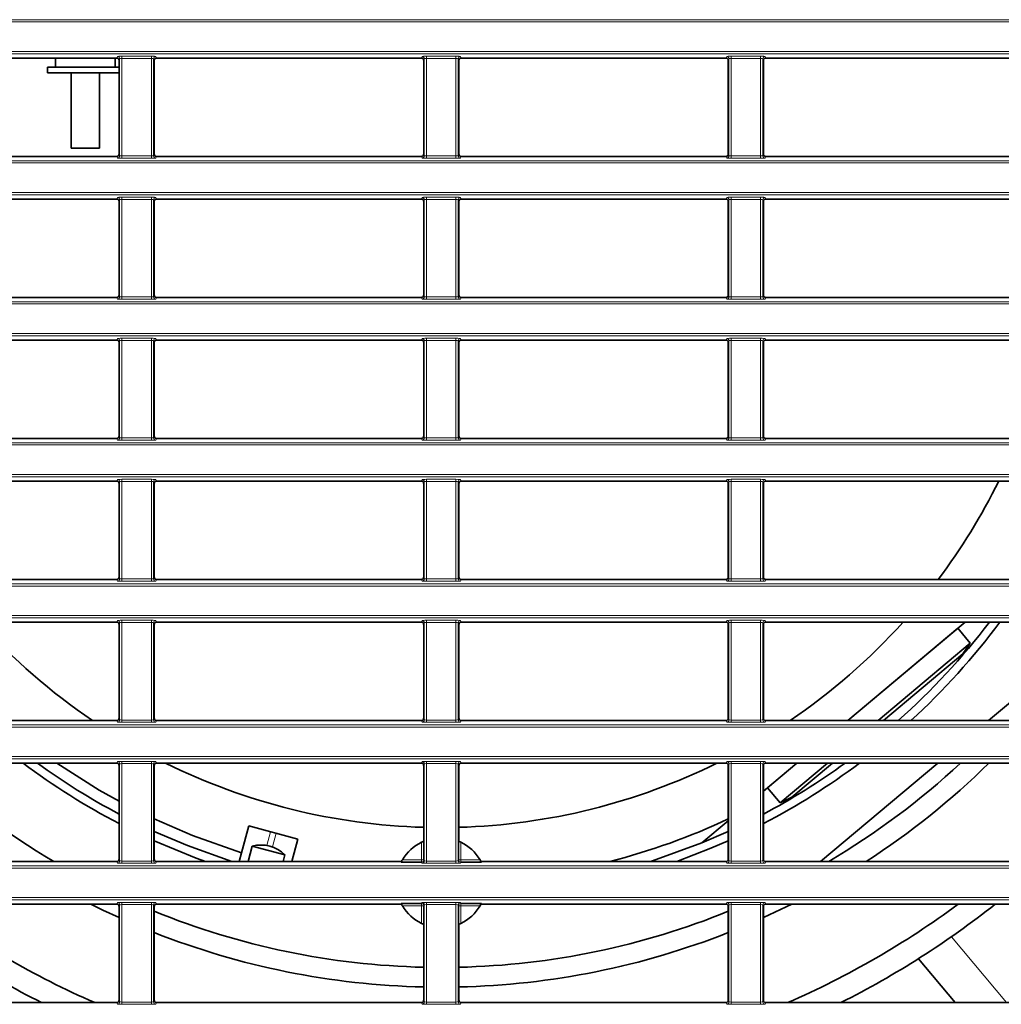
# Model space of a CAD drawing. Header units: millimetres. Extents: x 0 to 1118, y 0 to 864.
# Tile 11 of 91: x 289 to 318, y 224 to 253. Entities that reach past the tile are written whole.
import ezdxf

# ---------------------------------------------------------------- set-up
doc = ezdxf.new("R2010")
doc.units = ezdxf.units.MM

msp = doc.modelspace()

# ---------------------------------------------------------------- linework, layer by layer
at = {"color": 7, "linetype": 'Continuous', "lineweight": 18}
for p, q in [((208.395, 253.429), (395.076, 253.429)), ((395.076, 253.363), (208.395, 253.363)), ((208.395, 252.49), (395.076, 252.49)), ((395.076, 252.424), (208.395, 252.424)), ((292.149, 252.297), (292.168, 252.344)), ((292.234, 252.277), (292.216, 252.23)), ((292.234, 249.409), (292.234, 252.277)), ((292.301, 252.349), (293.17, 252.349)), ((292.301, 252.283), (292.301, 252.349)), ((293.17, 252.283), (292.301, 252.283)), ((292.301, 252.283), (292.301, 249.404)), ((293.17, 252.283), (293.17, 252.349)), ((293.17, 249.404), (293.17, 252.283)), ((293.237, 252.277), (293.237, 249.409)), ((293.255, 252.23), (293.237, 252.277)), ((293.303, 252.344), (293.322, 252.297)), ((301.149, 252.297), (301.168, 252.344)), ((301.234, 252.277), (301.216, 252.23)), ((301.234, 249.409), (301.234, 252.277)), ((301.301, 252.349), (302.17, 252.349)), ((301.301, 252.283), (301.301, 252.349)), ((302.17, 252.283), (301.301, 252.283)), ((301.301, 252.283), (301.301, 249.404)), ((302.17, 252.283), (302.17, 252.349)), ((302.17, 249.404), (302.17, 252.283)), ((302.237, 252.277), (302.237, 249.409)), ((302.255, 252.23), (302.237, 252.277)), ((302.303, 252.344), (302.322, 252.297)), ((310.149, 252.297), (310.168, 252.344)), ((310.234, 252.277), (310.216, 252.23)), ((310.234, 249.409), (310.234, 252.277)), ((310.301, 252.349), (311.17, 252.349)), ((310.301, 252.349), (310.301, 252.283)), ((311.17, 252.283), (310.301, 252.283)), ((310.301, 252.283), (310.301, 249.404)), ((311.17, 252.349), (311.17, 252.283)), ((311.17, 249.404), (311.17, 252.283)), ((311.237, 252.277), (311.237, 249.409)), ((311.255, 252.23), (311.237, 252.277)), ((311.303, 252.344), (311.322, 252.297)), ((292.168, 249.343), (292.149, 249.389)), ((292.216, 249.456), (292.234, 249.409)), ((292.301, 249.337), (292.301, 249.404)), ((292.301, 249.404), (293.17, 249.404)), ((293.17, 249.337), (292.301, 249.337)), ((293.17, 249.337), (293.17, 249.404)), ((293.237, 249.409), (293.255, 249.456)), ((293.322, 249.389), (293.303, 249.343)), ((301.168, 249.343), (301.149, 249.389)), ((301.216, 249.456), (301.234, 249.409)), ((301.301, 249.337), (301.301, 249.404)), ((301.301, 249.404), (302.17, 249.404)), ((302.17, 249.337), (301.301, 249.337)), ((302.17, 249.337), (302.17, 249.404)), ((302.237, 249.409), (302.255, 249.456)), ((302.322, 249.389), (302.303, 249.343)), ((310.168, 249.343), (310.149, 249.389)), ((310.216, 249.456), (310.234, 249.409)), ((310.301, 249.404), (311.17, 249.404)), ((310.301, 249.404), (310.301, 249.337)), ((311.17, 249.337), (310.301, 249.337)), ((311.17, 249.404), (311.17, 249.337)), ((311.237, 249.409), (311.255, 249.456)), ((311.322, 249.389), (311.303, 249.343)), ((208.395, 249.263), (395.076, 249.263)), ((395.076, 249.196), (208.395, 249.196)), ((208.395, 248.324), (395.076, 248.324)), ((395.076, 248.257), (208.395, 248.257)), ((292.149, 248.13), (292.168, 248.177)), ((292.301, 248.183), (293.17, 248.183)), ((292.301, 248.116), (292.301, 248.183)), ((293.17, 248.116), (293.17, 248.183)), ((293.303, 248.177), (293.322, 248.13)), ((301.149, 248.13), (301.168, 248.177)), ((301.301, 248.183), (302.17, 248.183)), ((301.301, 248.116), (301.301, 248.183)), ((302.17, 248.116), (302.17, 248.183)), ((302.303, 248.177), (302.322, 248.13)), ((310.149, 248.13), (310.168, 248.177)), ((310.301, 248.183), (311.17, 248.183)), ((310.301, 248.183), (310.301, 248.116)), ((311.17, 248.183), (311.17, 248.116)), ((311.303, 248.177), (311.322, 248.13)), ((292.234, 248.11), (292.216, 248.064)), ((292.234, 245.243), (292.234, 248.11)), ((293.17, 248.116), (292.301, 248.116)), ((292.301, 248.116), (292.301, 245.237)), ((293.17, 245.237), (293.17, 248.116)), ((293.237, 248.11), (293.237, 245.243)), ((293.255, 248.064), (293.237, 248.11)), ((301.234, 248.11), (301.216, 248.064)), ((301.234, 245.243), (301.234, 248.11)), ((302.17, 248.116), (301.301, 248.116)), ((301.301, 248.116), (301.301, 245.237)), ((302.17, 245.237), (302.17, 248.116)), ((302.237, 248.11), (302.237, 245.243)), ((302.255, 248.064), (302.237, 248.11)), ((310.234, 248.11), (310.216, 248.064)), ((310.234, 245.243), (310.234, 248.11)), ((311.17, 248.116), (310.301, 248.116)), ((310.301, 248.116), (310.301, 245.237)), ((311.17, 245.237), (311.17, 248.116)), ((311.237, 248.11), (311.237, 245.243)), ((311.255, 248.064), (311.237, 248.11)), ((292.216, 245.289), (292.234, 245.243)), ((293.237, 245.243), (293.255, 245.289)), ((301.216, 245.289), (301.234, 245.243)), ((302.237, 245.243), (302.255, 245.289)), ((310.216, 245.289), (310.234, 245.243)), ((311.237, 245.243), (311.255, 245.289)), ((208.395, 245.096), (395.076, 245.096)), ((395.076, 245.029), (208.395, 245.029)), ((292.168, 245.176), (292.149, 245.223)), ((292.301, 245.17), (292.301, 245.237)), ((292.301, 245.237), (293.17, 245.237)), ((293.17, 245.17), (292.301, 245.17)), ((293.17, 245.17), (293.17, 245.237)), ((293.322, 245.223), (293.303, 245.176)), ((301.168, 245.176), (301.149, 245.223)), ((301.301, 245.17), (301.301, 245.237)), ((301.301, 245.237), (302.17, 245.237)), ((302.17, 245.17), (301.301, 245.17)), ((302.17, 245.17), (302.17, 245.237)), ((302.322, 245.223), (302.303, 245.176)), ((310.168, 245.176), (310.149, 245.223)), ((310.301, 245.237), (311.17, 245.237)), ((310.301, 245.237), (310.301, 245.17)), ((311.17, 245.17), (310.301, 245.17)), ((311.17, 245.237), (311.17, 245.17)), ((311.322, 245.223), (311.303, 245.176)), ((208.395, 244.157), (395.076, 244.157)), ((395.076, 244.09), (208.395, 244.09)), ((292.149, 243.964), (292.168, 244.01)), ((292.234, 243.944), (292.216, 243.897)), ((292.234, 241.076), (292.234, 243.944)), ((292.301, 244.016), (293.17, 244.016)), ((292.301, 244.016), (292.301, 243.949)), ((293.17, 243.949), (292.301, 243.949)), ((292.301, 243.949), (292.301, 241.07)), ((293.17, 244.016), (293.17, 243.949)), ((293.17, 241.07), (293.17, 243.949)), ((293.237, 243.944), (293.237, 241.076)), ((293.255, 243.897), (293.237, 243.944)), ((293.303, 244.01), (293.322, 243.964)), ((301.149, 243.964), (301.168, 244.01)), ((301.234, 243.944), (301.216, 243.897)), ((301.234, 241.076), (301.234, 243.944)), ((301.301, 244.016), (302.17, 244.016)), ((301.301, 244.016), (301.301, 243.949)), ((302.17, 243.949), (301.301, 243.949)), ((301.301, 243.949), (301.301, 241.07)), ((302.17, 244.016), (302.17, 243.949)), ((302.17, 241.07), (302.17, 243.949)), ((302.237, 243.944), (302.237, 241.076)), ((302.255, 243.897), (302.237, 243.944)), ((302.303, 244.01), (302.322, 243.964)), ((310.149, 243.964), (310.168, 244.01)), ((310.234, 243.944), (310.216, 243.897)), ((310.234, 241.076), (310.234, 243.944)), ((310.301, 244.016), (311.17, 244.016)), ((310.301, 244.016), (310.301, 243.949)), ((311.17, 243.949), (310.301, 243.949)), ((310.301, 243.949), (310.301, 241.07)), ((311.17, 244.016), (311.17, 243.949)), ((311.17, 241.07), (311.17, 243.949)), ((311.237, 243.944), (311.237, 241.076)), ((311.255, 243.897), (311.237, 243.944)), ((311.303, 244.01), (311.322, 243.964)), ((208.395, 240.929), (395.076, 240.929)), ((292.168, 241.009), (292.149, 241.056)), ((292.216, 241.123), (292.234, 241.076)), ((292.301, 241.07), (292.301, 241.004)), ((292.301, 241.07), (293.17, 241.07)), ((293.17, 241.004), (292.301, 241.004)), ((293.17, 241.07), (293.17, 241.004)), ((293.237, 241.076), (293.255, 241.123)), ((293.322, 241.056), (293.303, 241.009)), ((301.168, 241.009), (301.149, 241.056)), ((301.216, 241.123), (301.234, 241.076)), ((301.301, 241.07), (301.301, 241.004)), ((301.301, 241.07), (302.17, 241.07)), ((302.17, 241.004), (301.301, 241.004)), ((302.17, 241.07), (302.17, 241.004)), ((302.237, 241.076), (302.255, 241.123)), ((302.322, 241.056), (302.303, 241.009)), ((310.168, 241.009), (310.149, 241.056)), ((310.216, 241.123), (310.234, 241.076)), ((310.301, 241.07), (310.301, 241.004)), ((310.301, 241.07), (311.17, 241.07)), ((311.17, 241.004), (310.301, 241.004)), ((311.17, 241.07), (311.17, 241.004)), ((311.237, 241.076), (311.255, 241.123)), ((311.322, 241.056), (311.303, 241.009)), ((395.076, 240.863), (208.395, 240.863)), ((208.395, 239.99), (395.076, 239.99)), ((395.076, 239.924), (208.395, 239.924)), ((292.149, 239.797), (292.168, 239.844)), ((292.234, 239.777), (292.216, 239.73)), ((292.234, 236.909), (292.234, 239.777)), ((292.301, 239.849), (293.17, 239.849)), ((292.301, 239.849), (292.301, 239.783)), ((293.17, 239.783), (292.301, 239.783)), ((292.301, 239.783), (292.301, 236.904)), ((293.17, 239.849), (293.17, 239.783)), ((293.17, 236.904), (293.17, 239.783)), ((293.237, 239.777), (293.237, 236.909)), ((293.255, 239.73), (293.237, 239.777)), ((293.303, 239.844), (293.322, 239.797)), ((301.149, 239.797), (301.168, 239.844)), ((301.234, 239.777), (301.216, 239.73)), ((301.234, 236.909), (301.234, 239.777)), ((301.301, 239.849), (302.17, 239.849)), ((301.301, 239.849), (301.301, 239.783)), ((302.17, 239.783), (301.301, 239.783)), ((301.301, 239.783), (301.301, 236.904)), ((302.17, 239.849), (302.17, 239.783)), ((302.17, 236.904), (302.17, 239.783)), ((302.237, 239.777), (302.237, 236.909)), ((302.255, 239.73), (302.237, 239.777)), ((302.303, 239.844), (302.322, 239.797)), ((310.149, 239.797), (310.168, 239.844)), ((310.234, 239.777), (310.216, 239.73)), ((310.234, 236.909), (310.234, 239.777)), ((310.301, 239.849), (311.17, 239.849)), ((310.301, 239.783), (310.301, 239.849)), ((311.17, 239.783), (310.301, 239.783)), ((310.301, 239.783), (310.301, 236.904)), ((311.17, 239.783), (311.17, 239.849)), ((311.17, 236.904), (311.17, 239.783)), ((311.237, 239.777), (311.237, 236.909)), ((311.255, 239.73), (311.237, 239.777)), ((311.303, 239.844), (311.322, 239.797)), ((292.168, 236.843), (292.149, 236.889)), ((292.216, 236.956), (292.234, 236.909)), ((292.301, 236.904), (292.301, 236.837)), ((292.301, 236.904), (293.17, 236.904)), ((293.17, 236.837), (292.301, 236.837)), ((293.17, 236.904), (293.17, 236.837)), ((293.237, 236.909), (293.255, 236.956)), ((293.322, 236.889), (293.303, 236.843)), ((301.168, 236.843), (301.149, 236.889)), ((301.216, 236.956), (301.234, 236.909)), ((301.301, 236.904), (301.301, 236.837)), ((301.301, 236.904), (302.17, 236.904)), ((302.17, 236.837), (301.301, 236.837)), ((302.17, 236.904), (302.17, 236.837)), ((302.237, 236.909), (302.255, 236.956)), ((302.322, 236.889), (302.303, 236.843)), ((310.168, 236.843), (310.149, 236.889)), ((310.216, 236.956), (310.234, 236.909)), ((310.301, 236.837), (310.301, 236.904)), ((310.301, 236.904), (311.17, 236.904)), ((311.17, 236.837), (310.301, 236.837)), ((311.17, 236.837), (311.17, 236.904)), ((311.237, 236.909), (311.255, 236.956)), ((311.322, 236.889), (311.303, 236.843)), ((208.395, 236.763), (395.076, 236.763)), ((395.076, 236.696), (208.395, 236.696)), ((208.395, 235.824), (395.076, 235.824)), ((395.076, 235.757), (208.395, 235.757)), ((292.149, 235.63), (292.168, 235.677)), ((292.301, 235.683), (293.17, 235.683)), ((292.301, 235.683), (292.301, 235.616)), ((293.17, 235.683), (293.17, 235.616)), ((293.303, 235.677), (293.322, 235.63)), ((301.149, 235.63), (301.168, 235.677)), ((301.301, 235.683), (302.17, 235.683)), ((301.301, 235.683), (301.301, 235.616)), ((302.17, 235.683), (302.17, 235.616)), ((302.303, 235.677), (302.322, 235.63)), ((310.149, 235.63), (310.168, 235.677)), ((310.301, 235.683), (311.17, 235.683)), ((310.301, 235.683), (310.301, 235.616)), ((311.17, 235.683), (311.17, 235.616)), ((311.303, 235.677), (311.322, 235.63)), ((292.234, 235.61), (292.216, 235.564)), ((292.234, 232.743), (292.234, 235.61)), ((293.17, 235.616), (292.301, 235.616)), ((292.301, 235.616), (292.301, 232.737)), ((293.17, 232.737), (293.17, 235.616)), ((293.237, 235.61), (293.237, 232.743)), ((293.255, 235.564), (293.237, 235.61)), ((301.234, 235.61), (301.216, 235.564)), ((301.234, 232.743), (301.234, 235.61)), ((302.17, 235.616), (301.301, 235.616)), ((301.301, 235.616), (301.301, 232.737)), ((302.17, 232.737), (302.17, 235.616)), ((302.237, 235.61), (302.237, 232.743)), ((302.255, 235.564), (302.237, 235.61)), ((310.234, 235.61), (310.216, 235.564)), ((310.234, 232.743), (310.234, 235.61)), ((311.17, 235.616), (310.301, 235.616)), ((310.301, 235.616), (310.301, 232.737)), ((311.17, 232.737), (311.17, 235.616)), ((311.237, 235.61), (311.237, 232.743)), ((311.255, 235.564), (311.237, 235.61)), ((292.216, 232.789), (292.234, 232.743)), ((293.237, 232.743), (293.255, 232.789)), ((301.216, 232.789), (301.234, 232.743)), ((302.237, 232.743), (302.255, 232.789)), ((310.216, 232.789), (310.234, 232.743)), ((311.237, 232.743), (311.255, 232.789)), ((208.395, 232.596), (395.076, 232.596)), ((395.076, 232.529), (208.395, 232.529)), ((292.168, 232.676), (292.149, 232.723)), ((292.301, 232.737), (293.17, 232.737)), ((292.301, 232.737), (292.301, 232.67)), ((293.17, 232.67), (292.301, 232.67)), ((293.17, 232.737), (293.17, 232.67)), ((293.322, 232.723), (293.303, 232.676)), ((301.168, 232.676), (301.149, 232.723)), ((301.301, 232.737), (302.17, 232.737)), ((301.301, 232.737), (301.301, 232.67)), ((302.17, 232.67), (301.301, 232.67)), ((302.17, 232.737), (302.17, 232.67)), ((302.322, 232.723), (302.303, 232.676)), ((310.168, 232.676), (310.149, 232.723)), ((310.301, 232.737), (310.301, 232.67)), ((310.301, 232.737), (311.17, 232.737)), ((311.17, 232.67), (310.301, 232.67)), ((311.17, 232.737), (311.17, 232.67)), ((311.322, 232.723), (311.303, 232.676)), ((208.395, 231.657), (395.076, 231.657)), ((395.076, 231.59), (208.395, 231.59)), ((292.149, 231.464), (292.168, 231.51)), ((292.234, 231.444), (292.216, 231.397)), ((292.234, 228.576), (292.234, 231.444)), ((292.301, 231.516), (293.17, 231.516)), ((292.301, 231.516), (292.301, 231.449)), ((293.17, 231.449), (292.301, 231.449)), ((292.301, 231.449), (292.301, 228.57)), ((293.17, 231.516), (293.17, 231.449)), ((293.17, 228.57), (293.17, 231.449)), ((293.237, 231.444), (293.237, 228.576)), ((293.255, 231.397), (293.237, 231.444)), ((293.303, 231.51), (293.322, 231.464)), ((301.149, 231.464), (301.168, 231.51)), ((301.234, 231.444), (301.216, 231.397)), ((301.234, 228.576), (301.234, 231.444)), ((301.301, 231.516), (302.17, 231.516)), ((301.301, 231.516), (301.301, 231.449)), ((302.17, 231.449), (301.301, 231.449)), ((301.301, 231.449), (301.301, 228.57)), ((302.17, 231.516), (302.17, 231.449)), ((302.17, 228.57), (302.17, 231.449)), ((302.237, 231.444), (302.237, 228.576)), ((302.255, 231.397), (302.237, 231.444)), ((302.303, 231.51), (302.322, 231.464)), ((310.149, 231.464), (310.168, 231.51)), ((310.234, 231.444), (310.216, 231.397)), ((310.234, 228.576), (310.234, 231.444)), ((310.301, 231.516), (311.17, 231.516)), ((310.301, 231.516), (310.301, 231.449)), ((311.17, 231.449), (310.301, 231.449)), ((310.301, 231.449), (310.301, 228.57)), ((311.17, 231.516), (311.17, 231.449)), ((311.17, 228.57), (311.17, 231.449)), ((311.237, 231.444), (311.237, 228.576)), ((311.255, 231.397), (311.237, 231.444)), ((311.303, 231.51), (311.322, 231.464)), ((296.694, 229.434), (296.586, 229.029)), ((296.747, 228.986), (296.855, 229.391)), ((301.156, 228.605), (301.156, 229.127)), ((302.315, 229.127), (302.315, 228.605)), ((208.395, 228.429), (395.076, 228.429)), ((292.168, 228.509), (292.149, 228.556)), ((292.216, 228.623), (292.234, 228.576)), ((292.301, 228.57), (293.17, 228.57)), ((292.301, 228.57), (292.301, 228.504)), ((293.17, 228.504), (292.301, 228.504)), ((293.17, 228.57), (293.17, 228.504)), ((293.237, 228.576), (293.255, 228.623)), ((293.322, 228.556), (293.303, 228.509)), ((300.588, 228.605), (301.156, 228.605)), ((301.223, 228.605), (301.156, 228.605)), ((301.156, 228.605), (301.156, 228.539)), ((301.168, 228.509), (301.156, 228.539)), ((301.223, 228.605), (301.234, 228.576)), ((301.301, 228.57), (302.17, 228.57)), ((301.301, 228.57), (301.301, 228.504)), ((302.17, 228.504), (301.301, 228.504)), ((302.17, 228.57), (302.17, 228.504)), ((302.237, 228.576), (302.248, 228.605)), ((302.315, 228.605), (302.248, 228.605)), ((302.315, 228.539), (302.303, 228.509)), ((302.315, 228.539), (302.315, 228.605)), ((302.315, 228.605), (302.883, 228.605)), ((310.168, 228.509), (310.149, 228.556)), ((310.216, 228.623), (310.234, 228.576)), ((310.301, 228.57), (310.301, 228.504)), ((310.301, 228.57), (311.17, 228.57)), ((311.17, 228.504), (310.301, 228.504)), ((311.17, 228.57), (311.17, 228.504)), ((311.237, 228.576), (311.255, 228.623)), ((311.322, 228.556), (311.303, 228.509)), ((395.076, 228.363), (208.395, 228.363)), ((208.395, 227.49), (395.076, 227.49)), ((395.076, 227.424), (208.395, 227.424)), ((292.149, 227.297), (292.168, 227.344)), ((292.234, 227.277), (292.216, 227.23)), ((292.234, 224.409), (292.234, 227.277)), ((292.301, 227.349), (293.17, 227.349)), ((292.301, 227.349), (292.301, 227.283)), ((293.17, 227.283), (292.301, 227.283)), ((292.301, 227.283), (292.301, 224.404)), ((293.17, 227.349), (293.17, 227.283)), ((293.17, 224.404), (293.17, 227.283)), ((293.237, 227.277), (293.237, 224.409)), ((293.255, 227.23), (293.237, 227.277)), ((293.303, 227.344), (293.322, 227.297)), ((301.156, 227.248), (300.588, 227.248)), ((301.156, 227.314), (301.168, 227.344)), ((301.156, 227.314), (301.156, 227.248)), ((301.156, 226.726), (301.156, 227.248)), ((301.156, 227.248), (301.223, 227.248)), ((301.234, 227.277), (301.223, 227.248)), ((301.234, 224.409), (301.234, 227.277)), ((301.301, 227.349), (302.17, 227.349)), ((301.301, 227.349), (301.301, 227.283)), ((302.17, 227.283), (301.301, 227.283)), ((301.301, 227.283), (301.301, 224.404)), ((302.17, 227.349), (302.17, 227.283)), ((302.17, 224.404), (302.17, 227.283)), ((302.237, 227.277), (302.237, 224.409)), ((302.248, 227.248), (302.237, 227.277)), ((302.248, 227.248), (302.315, 227.248)), ((302.303, 227.344), (302.315, 227.314)), ((302.315, 227.248), (302.315, 227.314)), ((302.315, 227.248), (302.315, 226.726)), ((302.883, 227.248), (302.315, 227.248)), ((310.149, 227.297), (310.168, 227.344)), ((310.234, 227.277), (310.216, 227.23)), ((310.234, 224.409), (310.234, 227.277)), ((310.301, 227.349), (311.17, 227.349)), ((310.301, 227.349), (310.301, 227.283)), ((311.17, 227.283), (310.301, 227.283)), ((310.301, 227.283), (310.301, 224.404)), ((311.17, 227.349), (311.17, 227.283)), ((311.17, 224.404), (311.17, 227.283)), ((311.237, 227.277), (311.237, 224.409)), ((311.255, 227.23), (311.237, 227.277)), ((311.303, 227.344), (311.322, 227.297)), ((316.808, 226.333), (318.44, 224.389)), ((292.168, 224.343), (292.149, 224.389)), ((292.216, 224.456), (292.234, 224.409)), ((292.301, 224.404), (292.301, 224.337)), ((292.301, 224.404), (293.17, 224.404)), ((293.17, 224.337), (292.301, 224.337)), ((293.17, 224.404), (293.17, 224.337)), ((293.237, 224.409), (293.255, 224.456)), ((293.322, 224.389), (293.303, 224.343)), ((301.168, 224.343), (301.149, 224.389)), ((301.216, 224.456), (301.234, 224.409)), ((301.301, 224.404), (302.17, 224.404)), ((301.301, 224.404), (301.301, 224.337)), ((302.17, 224.337), (301.301, 224.337)), ((302.17, 224.404), (302.17, 224.337)), ((302.237, 224.409), (302.255, 224.456)), ((302.322, 224.389), (302.303, 224.343)), ((310.168, 224.343), (310.149, 224.389)), ((310.216, 224.456), (310.234, 224.409)), ((310.301, 224.404), (311.17, 224.404)), ((310.301, 224.404), (310.301, 224.337)), ((311.17, 224.337), (310.301, 224.337)), ((311.17, 224.404), (311.17, 224.337)), ((311.237, 224.409), (311.255, 224.456)), ((311.322, 224.389), (311.303, 224.343))]:
    msp.add_line(p, q, dxfattribs=at)
at = {"color": 7, "linetype": 'Continuous', "lineweight": 35}
for p, q in [((292.149, 252.297), (284.322, 252.297)), ((290.305, 252.297), (290.305, 252.296)), ((291.221, 252.296), (290.305, 252.296)), ((290.338, 252.296), (290.338, 252.03)), ((292.138, 252.296), (291.221, 252.296)), ((292.105, 252.03), (292.105, 252.296)), ((292.138, 252.296), (292.138, 252.297)), ((292.216, 249.456), (292.216, 252.23)), ((293.255, 252.23), (293.255, 249.456)), ((301.149, 252.297), (293.322, 252.297)), ((301.216, 249.456), (301.216, 252.23)), ((302.255, 252.23), (302.255, 249.456)), ((302.322, 252.297), (310.149, 252.297)), ((310.216, 252.23), (310.216, 249.456)), ((311.255, 249.456), (311.255, 252.23)), ((311.322, 252.297), (319.149, 252.297)), ((290.105, 252.03), (290.105, 251.863)), ((291.221, 252.03), (290.105, 252.03)), ((292.216, 252.03), (291.221, 252.03)), ((291.221, 251.863), (290.105, 251.863)), ((290.805, 251.863), (290.805, 249.63)), ((292.216, 251.863), (291.221, 251.863)), ((291.638, 249.63), (291.638, 251.863)), ((291.221, 249.63), (290.805, 249.63)), ((291.638, 249.63), (291.221, 249.63)), ((292.149, 249.389), (284.322, 249.389)), ((301.149, 249.389), (293.322, 249.389)), ((302.322, 249.389), (310.149, 249.389)), ((311.322, 249.389), (319.149, 249.389)), ((292.149, 248.13), (284.322, 248.13)), ((292.216, 245.289), (292.216, 248.064)), ((293.255, 248.064), (293.255, 245.289)), ((301.149, 248.13), (293.322, 248.13)), ((301.216, 245.289), (301.216, 248.064)), ((302.255, 248.064), (302.255, 245.289)), ((302.322, 248.13), (310.149, 248.13)), ((310.216, 248.064), (310.216, 245.289)), ((311.255, 245.289), (311.255, 248.064)), ((311.322, 248.13), (319.149, 248.13)), ((292.149, 245.223), (284.322, 245.223)), ((301.149, 245.223), (293.322, 245.223)), ((302.322, 245.223), (310.149, 245.223)), ((311.322, 245.223), (319.149, 245.223)), ((292.149, 243.964), (284.322, 243.964)), ((292.216, 241.123), (292.216, 243.897)), ((293.255, 243.897), (293.255, 241.123)), ((301.149, 243.964), (293.322, 243.964)), ((301.216, 241.123), (301.216, 243.897)), ((302.255, 243.897), (302.255, 241.123)), ((302.322, 243.964), (310.149, 243.964)), ((310.216, 243.897), (310.216, 241.123)), ((311.255, 241.123), (311.255, 243.897)), ((311.322, 243.964), (319.149, 243.964)), ((292.149, 241.056), (284.322, 241.056)), ((301.149, 241.056), (293.322, 241.056)), ((302.322, 241.056), (310.149, 241.056)), ((311.322, 241.056), (319.149, 241.056)), ((292.149, 239.797), (284.322, 239.797)), ((292.216, 236.956), (292.216, 239.73)), ((293.255, 239.73), (293.255, 236.956)), ((301.149, 239.797), (293.322, 239.797)), ((301.216, 236.956), (301.216, 239.73)), ((302.255, 239.73), (302.255, 236.956)), ((302.322, 239.797), (310.149, 239.797)), ((310.216, 239.73), (310.216, 236.956)), ((311.255, 236.956), (311.255, 239.73)), ((311.322, 239.797), (319.149, 239.797)), ((292.149, 236.889), (284.322, 236.889)), ((301.149, 236.889), (293.322, 236.889)), ((310.149, 236.889), (302.322, 236.889)), ((319.149, 236.889), (311.322, 236.889)), ((292.149, 235.63), (284.322, 235.63)), ((292.216, 232.789), (292.216, 235.564)), ((293.255, 235.564), (293.255, 232.789)), ((301.149, 235.63), (293.322, 235.63)), ((301.216, 232.789), (301.216, 235.564)), ((302.255, 235.564), (302.255, 232.789)), ((310.149, 235.63), (302.322, 235.63)), ((310.216, 235.564), (310.216, 232.789)), ((311.255, 232.789), (311.255, 235.564)), ((319.149, 235.63), (311.322, 235.63)), ((317.211, 235.63), (313.746, 232.723)), ((316.993, 235.448), (313.746, 232.723)), ((316.993, 235.448), (317.364, 235.005)), ((314.644, 232.723), (317.364, 235.005)), ((317.142, 234.689), (317.364, 235.005)), ((317.364, 235.005), (317.364, 235.005)), ((314.799, 232.723), (317.142, 234.689)), ((319.216, 233.823), (317.905, 232.723)), ((292.149, 232.723), (284.322, 232.723)), ((301.149, 232.723), (293.322, 232.723)), ((310.149, 232.723), (302.322, 232.723)), ((319.149, 232.723), (311.322, 232.723)), ((292.149, 231.464), (284.322, 231.464)), ((292.216, 228.623), (292.216, 231.397)), ((293.255, 231.397), (293.255, 228.623)), ((301.149, 231.464), (293.322, 231.464)), ((301.216, 229.154), (301.216, 231.397)), ((302.255, 231.397), (302.255, 229.154)), ((310.149, 231.464), (302.322, 231.464)), ((310.216, 231.397), (310.216, 228.623)), ((312.245, 231.464), (311.255, 230.633)), ((311.255, 228.623), (311.255, 231.397)), ((319.149, 231.464), (311.322, 231.464)), ((312.245, 231.464), (311.375, 230.734)), ((311.747, 230.292), (313.143, 231.464)), ((312.097, 230.455), (313.299, 231.464)), ((316.404, 231.464), (312.939, 228.556)), ((311.375, 230.734), (311.746, 230.292)), ((311.747, 230.292), (312.097, 230.455)), ((311.746, 230.292), (311.747, 230.292)), ((296.05, 229.607), (295.838, 228.816)), ((297.499, 229.219), (296.05, 229.607)), ((310.216, 229.761), (309.439, 229.109)), ((309.439, 229.109), (310.216, 229.446)), ((296.15, 229.011), (296.028, 228.556)), ((296.15, 229.011), (297.116, 228.752)), ((297.322, 228.556), (297.499, 229.219)), ((301.223, 229.157), (301.223, 228.605)), ((302.248, 228.605), (302.248, 229.157)), ((295.838, 228.816), (295.769, 228.556)), ((297.063, 228.556), (297.116, 228.752)), ((292.149, 228.556), (284.322, 228.556)), ((300.56, 228.556), (293.322, 228.556)), ((301.156, 228.539), (300.551, 228.539)), ((302.92, 228.539), (302.315, 228.539)), ((310.149, 228.556), (302.911, 228.556)), ((319.149, 228.556), (311.322, 228.556)), ((292.149, 227.297), (284.322, 227.297)), ((292.216, 224.456), (292.216, 227.23)), ((293.255, 227.23), (293.255, 224.456)), ((300.56, 227.297), (293.322, 227.297)), ((300.551, 227.314), (301.156, 227.314)), ((301.223, 227.248), (301.223, 226.696)), ((302.248, 226.696), (302.248, 227.248)), ((302.315, 227.314), (302.92, 227.314)), ((310.149, 227.297), (302.911, 227.297)), ((310.216, 227.23), (310.216, 224.456)), ((312.092, 227.297), (311.255, 226.898)), ((311.255, 224.456), (311.255, 227.23)), ((319.149, 227.297), (311.322, 227.297)), ((301.216, 224.456), (301.216, 226.699)), ((302.255, 226.699), (302.255, 224.456)), ((315.831, 225.683), (316.917, 224.389)), ((292.149, 224.389), (284.322, 224.389)), ((301.149, 224.389), (293.322, 224.389)), ((310.149, 224.389), (302.322, 224.389)), ((319.149, 224.389), (311.322, 224.389))]:
    msp.add_line(p, q, dxfattribs=at)
at = {"color": 7, "linetype": 'Continuous', "lineweight": 35, "flags": 128}
for points in [[(290.379, 231.464), (291.631, 230.667), (292.216, 230.337)], [(293.255, 229.813), (294.39, 229.324), (295.838, 228.816)], [(295.553, 228.556), (294.241, 229.025), (293.255, 229.446)], [(293.255, 229.171), (294.493, 228.66), (294.774, 228.556)], [(309.439, 229.109), (307.974, 228.574), (307.919, 228.556)], [(308.697, 228.556), (309.702, 228.947), (310.216, 229.171)], [(292.216, 226.898), (291.735, 227.122), (291.379, 227.297)]]:
    msp.add_lwpolyline(points, dxfattribs=at)
at = {"color": 7, "linetype": 'Continuous', "lineweight": 18}
for centre, start, end in [((292.168, 252.277), 0.074, 89.9718), ((293.303, 252.277), 90.0282, 179.926), ((301.168, 252.277), 0.074, 89.9718), ((302.303, 252.277), 90.0282, 179.926), ((310.168, 252.277), 0.074, 89.9718), ((311.303, 252.277), 90.0282, 179.926), ((292.168, 249.409), 270.0282, 359.926), ((293.303, 249.409), 180.074, 269.9718), ((301.168, 249.409), 270.0282, 359.926), ((302.303, 249.409), 180.074, 269.9718), ((310.168, 249.409), 270.0282, 359.926), ((311.303, 249.409), 180.074, 269.9718), ((292.168, 248.11), 0.074, 89.9718), ((293.303, 248.11), 90.0282, 179.926), ((301.168, 248.11), 0.074, 89.9718), ((302.303, 248.11), 90.0282, 179.926), ((310.168, 248.11), 0.074, 89.9718), ((311.303, 248.11), 90.0282, 179.926), ((292.168, 245.243), 270.0282, 359.926), ((293.303, 245.243), 180.074, 269.9718), ((301.168, 245.243), 270.0282, 359.926), ((302.303, 245.243), 180.074, 269.9718), ((310.168, 245.243), 270.0282, 359.926), ((311.303, 245.243), 180.074, 269.9718), ((292.168, 243.943), 0.074, 89.9718), ((293.303, 243.943), 90.0282, 179.926), ((301.168, 243.943), 0.074, 89.9718), ((302.303, 243.943), 90.0282, 179.926), ((310.168, 243.943), 0.074, 89.9718), ((311.303, 243.943), 90.0282, 179.926), ((292.168, 241.076), 270.0282, 359.926), ((293.303, 241.076), 180.074, 269.9718), ((301.168, 241.076), 270.0282, 359.926), ((302.303, 241.076), 180.074, 269.9718), ((310.168, 241.076), 270.0282, 359.926), ((311.303, 241.076), 180.074, 269.9718), ((292.168, 239.777), 0.074, 89.9718), ((293.303, 239.777), 90.0282, 179.926), ((301.168, 239.777), 0.074, 89.9718), ((302.303, 239.777), 90.0282, 179.926), ((310.168, 239.777), 0.074, 89.9718), ((311.303, 239.777), 90.0282, 179.926), ((292.168, 236.909), 270.0282, 359.926), ((293.303, 236.909), 180.074, 269.9718), ((301.168, 236.909), 270.0282, 359.926), ((302.303, 236.909), 180.074, 269.9718), ((310.168, 236.909), 270.0282, 359.926), ((311.303, 236.909), 180.074, 269.9718), ((292.168, 235.61), 0.074, 89.9718), ((293.303, 235.61), 90.0282, 179.926), ((301.168, 235.61), 0.074, 89.9718), ((302.303, 235.61), 90.0282, 179.926), ((310.168, 235.61), 0.074, 89.9718), ((311.303, 235.61), 90.0282, 179.926), ((292.168, 232.743), 270.0282, 359.926), ((293.303, 232.743), 180.074, 269.9718), ((301.168, 232.743), 270.0282, 359.926), ((302.303, 232.743), 180.074, 269.9718), ((310.168, 232.743), 270.0282, 359.926), ((311.303, 232.743), 180.074, 269.9718), ((292.168, 231.443), 0.074, 89.9718), ((293.303, 231.443), 90.0282, 179.926), ((301.168, 231.443), 0.074, 89.9718), ((302.303, 231.443), 90.0282, 179.926), ((310.168, 231.443), 0.074, 89.9718), ((311.303, 231.443), 90.0282, 179.926), ((292.168, 228.576), 270.0282, 359.926), ((293.303, 228.576), 180.074, 269.9718), ((301.156, 228.605), 270.0282, 359.926), ((301.168, 228.576), 270.0282, 359.926), ((302.303, 228.576), 180.074, 269.9718), ((302.315, 228.605), 180.074, 269.9718), ((310.168, 228.576), 270.0282, 359.926), ((311.303, 228.576), 180.074, 269.9718), ((292.168, 227.277), 0.074, 89.9718), ((293.303, 227.277), 90.0282, 179.926), ((301.156, 227.248), 0.074, 89.9718), ((301.168, 227.277), 0.074, 89.9718), ((302.303, 227.277), 90.0282, 179.926), ((302.315, 227.248), 90.0282, 179.926), ((310.168, 227.277), 0.074, 89.9718), ((311.303, 227.277), 90.0282, 179.926), ((292.168, 224.409), 270.0282, 359.926), ((293.303, 224.409), 180.074, 269.9718), ((301.168, 224.409), 270.0282, 359.926), ((302.303, 224.409), 180.074, 269.9718), ((310.168, 224.409), 270.0282, 359.926), ((311.303, 224.409), 180.074, 269.9718)]:
    msp.add_arc(centre, 0.0667, start, end, dxfattribs=at)
at = {"color": 7, "linetype": 'Continuous', "lineweight": 35}
for centre, radius, start, end in [((301.736, 247.926), 18.367, 323.0632, 333.7286), ((301.736, 247.926), 18.367, 222.0273, 235.8727), ((301.736, 247.926), 18.367, 304.1273, 317.9727), ((301.736, 247.926), 20.333, 311.606, 322.7905), ((301.736, 247.926), 20.583, 312.3838, 323.3171), ((301.736, 247.926), 22.5, 227.0276, 239.4189), ((301.736, 247.926), 20.583, 233.1124, 242.4515), ((301.736, 247.926), 20.333, 234.0616, 242.0834), ((301.736, 247.926), 18.367, 243.6817, 268.3783), ((301.736, 247.926), 18.367, 271.6217, 296.3183), ((301.736, 247.926), 20.583, 297.5485, 306.8876), ((301.736, 247.926), 20.333, 297.9166, 305.9384), ((301.736, 247.926), 22.5, 300.5811, 312.9724), ((301.736, 247.926), 23.083, 302.9491, 314.5047), ((301.736, 247.926), 20, 284.4137, 295.0881), ((296.407, 228.04), 1.004, 45.1372, 104.8628), ((301.736, 227.926), 1.333, 115.7603, 149.3964), ((301.736, 227.926), 1.333, 30.6036, 64.2397), ((301.736, 247.926), 26.333, 231.5729, 243.3567), ((301.736, 247.926), 25.667, 233.4895, 246.4959), ((301.736, 227.926), 1.333, 210.6036, 244.2397), ((301.736, 227.926), 1.333, 295.7603, 329.3964), ((301.736, 247.926), 25.667, 293.5041, 306.5105), ((301.736, 247.926), 26.333, 296.6433, 308.4271), ((301.736, 247.926), 22.5, 247.8583, 268.6763), ((301.736, 247.926), 22.5, 271.3237, 292.1417), ((301.736, 247.926), 23.083, 248.4462, 268.7097), ((301.736, 247.926), 23.083, 271.2903, 291.5538)]:
    msp.add_arc(centre, radius, start, end, dxfattribs=at)
for centre, major_axis, start_param, end_param in [((292.149, 252.23), (0.0248, 0.062), 5.093092, 6.663127), ((293.322, 252.23), (0.0248, -0.062), 2.761651, 4.331686), ((301.149, 252.23), (0.0248, 0.062), 5.093092, 6.663127), ((302.322, 252.23), (-0.0248, 0.062), 5.903243, 7.473278), ((310.149, 252.23), (-0.0248, -0.062), 1.9515, 3.521535), ((311.322, 252.23), (-0.0248, 0.062), 5.903243, 7.473278), ((292.149, 249.456), (0.0248, -0.062), 5.903243, 7.473278), ((293.322, 249.456), (0.0248, 0.062), 1.9515, 3.521535), ((301.149, 249.456), (0.0248, -0.062), 5.903243, 7.473278), ((302.322, 249.456), (-0.0248, -0.062), 5.093092, 6.663127), ((310.149, 249.456), (-0.0248, 0.062), 2.761651, 4.331686), ((311.322, 249.456), (-0.0248, -0.062), 5.093092, 6.663127), ((292.149, 248.064), (0.0248, 0.062), 5.093092, 6.663127), ((293.322, 248.064), (0.0248, -0.062), 2.761651, 4.331686), ((301.149, 248.064), (0.0248, 0.062), 5.093092, 6.663127), ((302.322, 248.064), (-0.0248, 0.062), 5.903243, 7.473278), ((310.149, 248.064), (-0.0248, -0.062), 1.9515, 3.521535), ((311.322, 248.064), (-0.0248, 0.062), 5.903243, 7.473278), ((292.149, 245.289), (0.0248, -0.062), 5.903243, 7.473278), ((293.322, 245.289), (0.0248, 0.062), 1.9515, 3.521535), ((301.149, 245.289), (0.0248, -0.062), 5.903243, 7.473278), ((302.322, 245.289), (-0.0248, -0.062), 5.093092, 6.663127), ((310.149, 245.289), (-0.0248, 0.062), 2.761651, 4.331686), ((311.322, 245.289), (-0.0248, -0.062), 5.093092, 6.663127), ((292.149, 243.897), (0.0248, 0.062), 5.093092, 6.663127), ((293.322, 243.897), (0.0248, -0.062), 2.761651, 4.331686), ((301.149, 243.897), (0.0248, 0.062), 5.093092, 6.663127), ((302.322, 243.897), (-0.0248, 0.062), 5.903243, 7.473278), ((310.149, 243.897), (-0.0248, -0.062), 1.9515, 3.521535), ((311.322, 243.897), (-0.0248, 0.062), 5.903243, 7.473278), ((292.149, 241.123), (0.0248, -0.062), 5.903243, 7.473278), ((293.322, 241.123), (0.0248, 0.062), 1.9515, 3.521535), ((301.149, 241.123), (0.0248, -0.062), 5.903243, 7.473278), ((302.322, 241.123), (-0.0248, -0.062), 5.093092, 6.663127), ((310.149, 241.123), (-0.0248, 0.062), 2.761651, 4.331686), ((311.322, 241.123), (-0.0248, -0.062), 5.093092, 6.663127), ((292.149, 239.73), (0.0248, 0.062), 5.093092, 6.663127), ((293.322, 239.73), (0.0248, -0.062), 2.761651, 4.331686), ((301.149, 239.73), (0.0248, 0.062), 5.093092, 6.663127), ((302.322, 239.73), (-0.0248, 0.062), 5.903243, 7.473278), ((310.149, 239.73), (-0.0248, -0.062), 1.9515, 3.521535), ((311.322, 239.73), (-0.0248, 0.062), 5.903243, 7.473278), ((292.149, 236.956), (-0.0248, 0.062), 2.761651, 4.331686), ((293.322, 236.956), (-0.0248, -0.062), 5.093092, 6.663127), ((301.149, 236.956), (-0.0248, 0.062), 2.761651, 4.331686), ((302.322, 236.956), (-0.0248, -0.062), 5.093092, 6.663127), ((310.149, 236.956), (-0.0248, 0.062), 2.761651, 4.331686), ((311.322, 236.956), (-0.0248, -0.062), 5.093092, 6.663127), ((292.149, 235.564), (-0.0248, -0.062), 1.9515, 3.521535), ((293.322, 235.564), (-0.0248, 0.062), 5.903243, 7.473278), ((301.149, 235.564), (-0.0248, -0.062), 1.9515, 3.521535), ((302.322, 235.564), (-0.0248, 0.062), 5.903243, 7.473278), ((310.149, 235.564), (-0.0248, -0.062), 1.9515, 3.521535), ((311.322, 235.564), (-0.0248, 0.062), 5.903243, 7.473278), ((292.149, 232.789), (-0.0248, 0.062), 2.761651, 4.331686), ((293.322, 232.789), (-0.0248, -0.062), 5.093092, 6.663127), ((301.149, 232.789), (-0.0248, 0.062), 2.761651, 4.331686), ((302.322, 232.789), (-0.0248, -0.062), 5.093092, 6.663127), ((310.149, 232.789), (-0.0248, 0.062), 2.761651, 4.331686), ((311.322, 232.789), (-0.0248, -0.062), 5.093092, 6.663127), ((292.149, 231.397), (-0.0248, -0.062), 1.9515, 3.521535), ((293.322, 231.397), (-0.0248, 0.062), 5.903243, 7.473278), ((301.149, 231.397), (-0.0248, -0.062), 1.9515, 3.521535), ((302.322, 231.397), (-0.0248, 0.062), 5.903243, 7.473278), ((310.149, 231.397), (-0.0248, -0.062), 1.9515, 3.521535), ((311.322, 231.397), (-0.0248, 0.062), 5.903243, 7.473278), ((292.149, 228.623), (-0.0248, 0.062), 2.761651, 4.331686), ((293.322, 228.623), (-0.0248, -0.062), 5.093092, 6.663127), ((310.149, 228.623), (-0.0248, 0.062), 2.761651, 4.331686), ((311.322, 228.623), (-0.0248, -0.062), 5.093092, 6.663127), ((292.149, 227.23), (-0.0248, -0.062), 1.9515, 3.521535), ((293.322, 227.23), (-0.0248, 0.062), 5.903243, 7.473278), ((310.149, 227.23), (-0.0248, -0.062), 1.9515, 3.521535), ((311.322, 227.23), (-0.0248, 0.062), 5.903243, 7.473278), ((292.149, 224.456), (-0.0248, 0.062), 2.761651, 4.331686), ((293.322, 224.456), (-0.0248, -0.062), 5.093092, 6.663127), ((301.149, 224.456), (-0.0248, 0.062), 2.761651, 4.331686), ((302.322, 224.456), (-0.0248, -0.062), 5.093092, 6.663127), ((310.149, 224.456), (-0.0248, 0.062), 2.761651, 4.331686), ((311.322, 224.456), (-0.0248, -0.062), 5.093092, 6.663127)]:
    msp.add_ellipse(centre, major_axis=major_axis, ratio=0.998896, start_param=start_param, end_param=end_param, dxfattribs=at)
at = {"color": 7, "linetype": 'Continuous', "lineweight": 18}
for centre, major_axis, ratio, start_param, end_param in [((292.301, 252.343), (0.133, 0), 0.043661, 1.570796, 3.124139), ((292.301, 252.277), (0.0667, 0), 0.087322, 1.570796, 3.124139), ((293.17, 252.343), (0.133, 0), 0.043661, 0.017453, 1.570796), ((293.17, 252.277), (0.0667, 0), 0.087322, 0.017453, 1.570796), ((301.301, 252.343), (0.133, 0), 0.043661, 1.570796, 3.124139), ((301.301, 252.277), (0.0667, 0), 0.087322, 1.570796, 3.124139), ((302.17, 252.343), (0.133, 0), 0.043661, 0.017453, 1.570796), ((302.17, 252.277), (0.0667, 0), 0.087322, 0.017453, 1.570796), ((310.301, 252.343), (0.133, 0), 0.043661, 1.570796, 3.124139), ((310.301, 252.277), (0.0667, 0), 0.087322, 1.570796, 3.124139), ((311.17, 252.343), (0.133, 0), 0.043661, 0.017453, 1.570796), ((311.17, 252.277), (0.0667, 0), 0.087322, 0.017453, 1.570796), ((292.301, 249.343), (0.133, 0), 0.043661, 3.159046, 4.712389), ((292.301, 249.41), (0.0667, 0), 0.087322, 3.159046, 4.712389), ((293.17, 249.41), (0.0667, 0), 0.087322, 4.712389, 6.265732), ((293.17, 249.343), (0.133, 0), 0.043661, 4.712389, 6.265732), ((301.301, 249.343), (0.133, 0), 0.043661, 3.159046, 4.712389), ((301.301, 249.41), (0.0667, 0), 0.087322, 3.159046, 4.712389), ((302.17, 249.41), (0.0667, 0), 0.087322, 4.712389, 6.265732), ((302.17, 249.343), (0.133, 0), 0.043661, 4.712389, 6.265732), ((310.301, 249.343), (0.133, 0), 0.043661, 3.159046, 4.712389), ((310.301, 249.41), (0.0667, 0), 0.087322, 3.159046, 4.712389), ((311.17, 249.41), (0.0667, 0), 0.087322, 4.712389, 6.265732), ((311.17, 249.343), (0.133, 0), 0.043661, 4.712389, 6.265732), ((292.301, 248.177), (0.133, 0), 0.043661, 1.570796, 3.124139), ((293.17, 248.177), (0.133, 0), 0.043661, 0.017453, 1.570796), ((301.301, 248.177), (0.133, 0), 0.043661, 1.570796, 3.124139), ((302.17, 248.177), (0.133, 0), 0.043661, 0.017453, 1.570796), ((310.301, 248.177), (0.133, 0), 0.043661, 1.570796, 3.124139), ((311.17, 248.177), (0.133, 0), 0.043661, 0.017453, 1.570796), ((292.301, 248.11), (0.0667, 0), 0.087322, 1.570796, 3.124139), ((293.17, 248.11), (0.0667, 0), 0.087322, 0.017453, 1.570796), ((301.301, 248.11), (0.0667, 0), 0.087322, 1.570796, 3.124139), ((302.17, 248.11), (0.0667, 0), 0.087322, 0.017453, 1.570796), ((310.301, 248.11), (0.0667, 0), 0.087322, 1.570796, 3.124139), ((311.17, 248.11), (0.0667, 0), 0.087322, 0.017453, 1.570796), ((292.301, 245.176), (0.133, 0), 0.043661, 3.159046, 4.712389), ((292.301, 245.243), (0.0667, 0), 0.087322, 3.159046, 4.712389), ((293.17, 245.243), (0.0667, 0), 0.087322, 4.712389, 6.265732), ((293.17, 245.176), (0.133, 0), 0.043661, 4.712389, 6.265732), ((301.301, 245.176), (0.133, 0), 0.043661, 3.159046, 4.712389), ((301.301, 245.243), (0.0667, 0), 0.087322, 3.159046, 4.712389), ((302.17, 245.243), (0.0667, 0), 0.087322, 4.712389, 6.265732), ((302.17, 245.176), (0.133, 0), 0.043661, 4.712389, 6.265732), ((310.301, 245.176), (0.133, 0), 0.043661, 3.159046, 4.712389), ((310.301, 245.243), (0.0667, 0), 0.087322, 3.159046, 4.712389), ((311.17, 245.243), (0.0667, 0), 0.087322, 4.712389, 6.265732), ((311.17, 245.176), (0.133, 0), 0.043661, 4.712389, 6.265732), ((292.301, 244.01), (0.133, 0), 0.043661, 1.570796, 3.124139), ((292.301, 243.943), (0.0667, 0), 0.087322, 1.570796, 3.124139), ((293.17, 244.01), (0.133, 0), 0.043661, 0.017453, 1.570796), ((293.17, 243.943), (0.0667, 0), 0.087322, 0.017453, 1.570796), ((301.301, 244.01), (0.133, 0), 0.043661, 1.570796, 3.124139), ((301.301, 243.943), (0.0667, 0), 0.087322, 1.570796, 3.124139), ((302.17, 244.01), (0.133, 0), 0.043661, 0.017453, 1.570796), ((302.17, 243.943), (0.0667, 0), 0.087322, 0.017453, 1.570796), ((310.301, 244.01), (0.133, 0), 0.043661, 1.570796, 3.124139), ((310.301, 243.943), (0.0667, 0), 0.087322, 1.570796, 3.124139), ((311.17, 244.01), (0.133, 0), 0.043661, 0.017453, 1.570796), ((311.17, 243.943), (0.0667, 0), 0.087322, 0.017453, 1.570796), ((292.301, 241.01), (0.133, 0), 0.043661, 3.159046, 4.712389), ((292.301, 241.076), (0.0667, 0), 0.087322, 3.159046, 4.712389), ((293.17, 241.076), (0.0667, 0), 0.087322, 4.712389, 6.265732), ((293.17, 241.01), (0.133, 0), 0.043661, 4.712389, 6.265732), ((301.301, 241.01), (0.133, 0), 0.043661, 3.159046, 4.712389), ((301.301, 241.076), (0.0667, 0), 0.087322, 3.159046, 4.712389), ((302.17, 241.076), (0.0667, 0), 0.087322, 4.712389, 6.265732), ((302.17, 241.01), (0.133, 0), 0.043661, 4.712389, 6.265732), ((310.301, 241.01), (0.133, 0), 0.043661, 3.159046, 4.712389), ((310.301, 241.076), (0.0667, 0), 0.087322, 3.159046, 4.712389), ((311.17, 241.076), (0.0667, 0), 0.087322, 4.712389, 6.265732), ((311.17, 241.01), (0.133, 0), 0.043661, 4.712389, 6.265732), ((292.301, 239.843), (0.133, 0), 0.043661, 1.570796, 3.124139), ((292.301, 239.777), (0.0667, 0), 0.087322, 1.570796, 3.124139), ((293.17, 239.843), (0.133, 0), 0.043661, 0.017453, 1.570796), ((293.17, 239.777), (0.0667, 0), 0.087322, 0.017453, 1.570796), ((301.301, 239.843), (0.133, 0), 0.043661, 1.570796, 3.124139), ((301.301, 239.777), (0.0667, 0), 0.087322, 1.570796, 3.124139), ((302.17, 239.843), (0.133, 0), 0.043661, 0.017453, 1.570796), ((302.17, 239.777), (0.0667, 0), 0.087322, 0.017453, 1.570796), ((310.301, 239.843), (0.133, 0), 0.043661, 1.570796, 3.124139), ((310.301, 239.777), (0.0667, 0), 0.087322, 1.570796, 3.124139), ((311.17, 239.843), (0.133, 0), 0.043661, 0.017453, 1.570796), ((311.17, 239.777), (0.0667, 0), 0.087322, 0.017453, 1.570796), ((292.301, 236.843), (0.133, 0), 0.043661, 3.159046, 4.712389), ((292.301, 236.91), (0.0667, 0), 0.087322, 3.159046, 4.712389), ((293.17, 236.91), (0.0667, 0), 0.087322, 4.712389, 6.265732), ((293.17, 236.843), (0.133, 0), 0.043661, 4.712389, 6.265732), ((301.301, 236.843), (0.133, 0), 0.043661, 3.159046, 4.712389), ((301.301, 236.91), (0.0667, 0), 0.087322, 3.159046, 4.712389), ((302.17, 236.91), (0.0667, 0), 0.087322, 4.712389, 6.265732), ((302.17, 236.843), (0.133, 0), 0.043661, 4.712389, 6.265732), ((310.301, 236.843), (0.133, 0), 0.043661, 3.159046, 4.712389), ((310.301, 236.91), (0.0667, 0), 0.087322, 3.159046, 4.712389), ((311.17, 236.91), (0.0667, 0), 0.087322, 4.712389, 6.265732), ((311.17, 236.843), (0.133, 0), 0.043661, 4.712389, 6.265732), ((292.301, 235.677), (0.133, 0), 0.043661, 1.570796, 3.124139), ((293.17, 235.677), (0.133, 0), 0.043661, 0.017453, 1.570796), ((301.301, 235.677), (0.133, 0), 0.043661, 1.570796, 3.124139), ((302.17, 235.677), (0.133, 0), 0.043661, 0.017453, 1.570796), ((310.301, 235.677), (0.133, 0), 0.043661, 1.570796, 3.124139), ((311.17, 235.677), (0.133, 0), 0.043661, 0.017453, 1.570796), ((292.301, 235.61), (0.0667, 0), 0.087322, 1.570796, 3.124139), ((293.17, 235.61), (0.0667, 0), 0.087322, 0.017453, 1.570796), ((301.301, 235.61), (0.0667, 0), 0.087322, 1.570796, 3.124139), ((302.17, 235.61), (0.0667, 0), 0.087322, 0.017453, 1.570796), ((310.301, 235.61), (0.0667, 0), 0.087322, 1.570796, 3.124139), ((311.17, 235.61), (0.0667, 0), 0.087322, 0.017453, 1.570796), ((292.301, 232.743), (0.0667, 0), 0.087322, 3.159046, 4.712389), ((293.17, 232.743), (0.0667, 0), 0.087322, 4.712389, 6.265732), ((301.301, 232.743), (0.0667, 0), 0.087322, 3.159046, 4.712389), ((302.17, 232.743), (0.0667, 0), 0.087322, 4.712389, 6.265732), ((310.301, 232.743), (0.0667, 0), 0.087322, 3.159046, 4.712389), ((311.17, 232.743), (0.0667, 0), 0.087322, 4.712389, 6.265732), ((292.301, 232.676), (0.133, 0), 0.043661, 3.159046, 4.712389), ((293.17, 232.676), (0.133, 0), 0.043661, 4.712389, 6.265732), ((301.301, 232.676), (0.133, 0), 0.043661, 3.159046, 4.712389), ((302.17, 232.676), (0.133, 0), 0.043661, 4.712389, 6.265732), ((310.301, 232.676), (0.133, 0), 0.043661, 3.159046, 4.712389), ((311.17, 232.676), (0.133, 0), 0.043661, 4.712389, 6.265732), ((292.301, 231.51), (0.133, 0), 0.043661, 1.570796, 3.124139), ((292.301, 231.443), (0.0667, 0), 0.087322, 1.570796, 3.124139), ((293.17, 231.51), (0.133, 0), 0.043661, 0.017453, 1.570796), ((293.17, 231.443), (0.0667, 0), 0.087322, 0.017453, 1.570796), ((301.301, 231.51), (0.133, 0), 0.043661, 1.570796, 3.124139), ((301.301, 231.443), (0.0667, 0), 0.087322, 1.570796, 3.124139), ((302.17, 231.51), (0.133, 0), 0.043661, 0.017453, 1.570796), ((302.17, 231.443), (0.0667, 0), 0.087322, 0.017453, 1.570796), ((310.301, 231.51), (0.133, 0), 0.043661, 1.570796, 3.124139), ((310.301, 231.443), (0.0667, 0), 0.087322, 1.570796, 3.124139), ((311.17, 231.51), (0.133, 0), 0.043661, 0.017453, 1.570796), ((311.17, 231.443), (0.0667, 0), 0.087322, 0.017453, 1.570796), ((292.301, 228.51), (0.133, 0), 0.043661, 3.159046, 4.712389), ((292.301, 228.576), (0.0667, 0), 0.087322, 3.159046, 4.712389), ((293.17, 228.576), (0.0667, 0), 0.087322, 4.712389, 6.265732), ((293.17, 228.51), (0.133, 0), 0.043661, 4.712389, 6.265732), ((301.301, 228.51), (0.133, 0), 0.043661, 3.159046, 4.712389), ((301.301, 228.576), (0.0667, 0), 0.087322, 3.159046, 4.712389), ((302.17, 228.576), (0.0667, 0), 0.087322, 4.712389, 6.265732), ((302.17, 228.51), (0.133, 0), 0.043661, 4.712389, 6.265732), ((310.301, 228.51), (0.133, 0), 0.043661, 3.159046, 4.712389), ((310.301, 228.576), (0.0667, 0), 0.087322, 3.159046, 4.712389), ((311.17, 228.576), (0.0667, 0), 0.087322, 4.712389, 6.265732), ((311.17, 228.51), (0.133, 0), 0.043661, 4.712389, 6.265732), ((292.301, 227.343), (0.133, 0), 0.043661, 1.570796, 3.124139), ((292.301, 227.277), (0.0667, 0), 0.087322, 1.570796, 3.124139), ((293.17, 227.343), (0.133, 0), 0.043661, 0.017453, 1.570796), ((293.17, 227.277), (0.0667, 0), 0.087322, 0.017453, 1.570796), ((301.301, 227.343), (0.133, 0), 0.043661, 1.570796, 3.124139), ((301.301, 227.277), (0.0667, 0), 0.087322, 1.570796, 3.124139), ((302.17, 227.343), (0.133, 0), 0.043661, 0.017453, 1.570796), ((302.17, 227.277), (0.0667, 0), 0.087322, 0.017453, 1.570796), ((310.301, 227.343), (0.133, 0), 0.043661, 1.570796, 3.124139), ((310.301, 227.277), (0.0667, 0), 0.087322, 1.570796, 3.124139), ((311.17, 227.343), (0.133, 0), 0.043661, 0.017453, 1.570796), ((311.17, 227.277), (0.0667, 0), 0.087322, 0.017453, 1.570796), ((292.301, 224.343), (0.133, 0), 0.043661, 3.159046, 4.712389), ((292.301, 224.41), (0.0667, 0), 0.087322, 3.159046, 4.712389), ((293.17, 224.41), (0.0667, 0), 0.087322, 4.712389, 6.265732), ((293.17, 224.343), (0.133, 0), 0.043661, 4.712389, 6.265732), ((301.301, 224.343), (0.133, 0), 0.043661, 3.159046, 4.712389), ((301.301, 224.41), (0.0667, 0), 0.087322, 3.159046, 4.712389), ((302.17, 224.41), (0.0667, 0), 0.087322, 4.712389, 6.265732), ((302.17, 224.343), (0.133, 0), 0.043661, 4.712389, 6.265732), ((310.301, 224.343), (0.133, 0), 0.043661, 3.159046, 4.712389), ((310.301, 224.41), (0.0667, 0), 0.087322, 3.159046, 4.712389), ((311.17, 224.41), (0.0667, 0), 0.087322, 4.712389, 6.265732), ((311.17, 224.343), (0.133, 0), 0.043661, 4.712389, 6.265732)]:
    msp.add_ellipse(centre, major_axis=major_axis, ratio=ratio, start_param=start_param, end_param=end_param, dxfattribs=at)
at = {"color": 7, "linetype": 'Continuous', "lineweight": 35}
for points in [[(301.156, 229.127), (301.173, 229.135), (301.189, 229.143), (301.214, 229.154), (301.222, 229.157), (301.223, 229.157)], [(302.248, 229.157), (302.249, 229.157), (302.257, 229.154), (302.282, 229.143), (302.299, 229.135), (302.315, 229.127)], [(300.551, 228.539), (300.552, 228.539), (300.556, 228.548), (300.57, 228.573), (300.579, 228.589), (300.588, 228.605)], [(302.883, 228.605), (302.893, 228.589), (302.901, 228.574), (302.915, 228.548), (302.92, 228.539), (302.92, 228.539)], [(300.588, 227.248), (300.579, 227.264), (300.57, 227.279), (300.556, 227.305), (300.552, 227.313), (300.551, 227.314)], [(302.92, 227.314), (302.92, 227.313), (302.915, 227.305), (302.902, 227.28), (302.893, 227.264), (302.883, 227.248)], [(301.223, 226.696), (301.222, 226.696), (301.214, 226.699), (301.189, 226.71), (301.173, 226.718), (301.156, 226.726)], [(302.315, 226.726), (302.299, 226.718), (302.282, 226.71), (302.257, 226.699), (302.249, 226.696), (302.248, 226.696)]]:
    msp.add_open_spline(points, degree=3, knots=[0, 0, 0, 0, 0.5, 0.5, 1, 1, 1, 1], dxfattribs=at)

doc.saveas('drawing.dxf')
